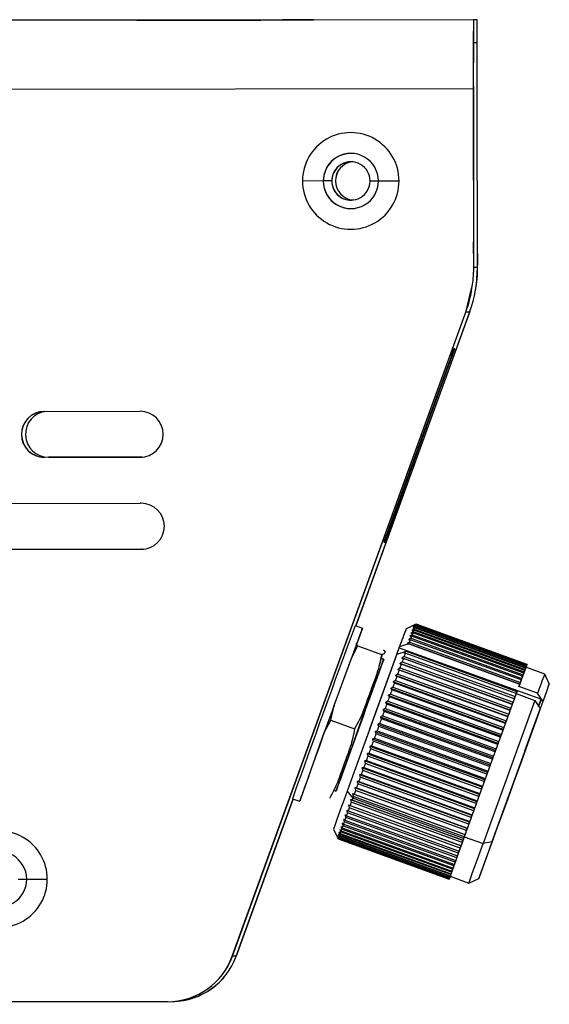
# Model space of a CAD drawing. Header units: millimetres. Extents: x -270 to 42, y 81 to 379.
# Tile 23 of 25: x 7 to 42, y 202 to 267. Entities that reach past the tile are written whole.
import ezdxf

# ---------------------------------------------------------------- set-up
doc = ezdxf.new("R2010")
doc.units = ezdxf.units.MM
doc.header["$PDSIZE"] = -1

msp = doc.modelspace()

# ---------------------------------------------------------------- linework, layer by layer
at = {"color": 7, "linetype": 'Continuous', "lineweight": 25}
for p, q in [((36.812, 266.689), (-128.188, 266.489)), ((37.047, 266.695), (4.357, 266.655)), ((14.874, 266.664), (14.859, 266.664)), ((14.874, 266.664), (14.874, 266.664)), ((26.359, 266.678), (26.374, 266.678)), ((37.047, 266.695), (36.812, 266.689)), ((36.812, 266.689), (36.813, 265.189)), ((37.049, 265.195), (37.047, 266.695)), ((37.049, 265.195), (36.813, 265.189)), ((36.805, 262.189), (-128.195, 261.989)), ((36.809, 262.189), (36.805, 262.189)), ((36.805, 262.189), (36.819, 250.232)), ((36.809, 262.189), (36.823, 250.232)), ((37.075, 250.238), (37.061, 262.195)), ((37.065, 262.195), (37.061, 262.195)), ((37.079, 250.238), (37.065, 262.195)), ((36.809, 261.689), (36.816, 261.689)), ((36.816, 261.689), (36.818, 260.189)), ((37.061, 261.695), (37.055, 261.695)), ((37.056, 260.195), (37.055, 261.695)), ((36.818, 260.189), (36.811, 260.189)), ((36.811, 260.189), (36.815, 260.189)), ((36.815, 260.189), (36.825, 252.189)), ((36.818, 260.189), (36.815, 260.189)), ((37.056, 260.195), (37.059, 260.195)), ((37.059, 260.195), (37.056, 260.195)), ((37.069, 252.195), (37.059, 260.195)), ((27.016, 256.177), (25.662, 256.175)), ((27.568, 256.178), (27.016, 256.177)), ((27.016, 256.177), (27.016, 256.177)), ((27.577, 256.178), (27.568, 256.178)), ((27.807, 256.183), (27.816, 256.184)), ((30.068, 256.181), (30.616, 256.182)), ((30.616, 256.181), (31.962, 256.183)), ((36.825, 252.189), (36.821, 252.189)), ((36.825, 252.189), (36.828, 252.189)), ((36.83, 250.689), (36.828, 252.189)), ((37.066, 252.195), (37.068, 250.695)), ((37.069, 252.195), (37.066, 252.195)), ((36.83, 250.689), (36.823, 250.689)), ((36.83, 250.689), (36.823, 250.689)), ((37.075, 250.54), (36.823, 250.534)), ((37.068, 250.695), (37.075, 250.695)), ((37.075, 250.695), (37.068, 250.695)), ((36.819, 250.232), (36.823, 250.232)), ((37.075, 250.238), (37.079, 250.238)), ((36.333, 247.689), (36.691, 249.161)), ((36.337, 247.689), (36.695, 249.161)), ((36.695, 249.161), (36.691, 249.161)), ((21.082, 205.631), (36.333, 247.689)), ((21.087, 205.631), (36.337, 247.689)), ((36.589, 247.695), (29.145, 227.167)), ((29.149, 227.165), (36.593, 247.695)), ((36.566, 247.632), (36.314, 247.626)), ((36.333, 247.689), (36.337, 247.689)), ((36.59, 247.698), (36.589, 247.695)), ((36.589, 247.695), (36.593, 247.695)), ((36.593, 247.695), (36.603, 247.736)), ((35.598, 245.233), (35.544, 245.232)), ((35.2, 244.292), (31.314, 233.575)), ((31.374, 233.576), (35.26, 244.293)), ((35.26, 244.293), (35.208, 244.312)), ((8.83, 241.155), (15.071, 241.163)), ((15.074, 238.163), (8.834, 238.155)), ((8.834, 238.155), (8.838, 238.155)), ((15.078, 238.163), (8.838, 238.155)), ((9.09, 238.161), (15.205, 238.168)), ((9.09, 238.161), (9.094, 238.161)), ((15.206, 238.168), (9.094, 238.161)), ((15.074, 238.163), (15.078, 238.163)), ((15.112, 238.163), (15.078, 238.163)), ((-7.662, 235.135), (15.078, 235.161)), ((15.078, 235.161), (15.082, 235.161)), ((31.321, 233.595), (31.374, 233.576)), ((30.976, 232.634), (31.03, 232.636)), ((31.03, 232.636), (30.982, 232.653)), ((15.153, 232.163), (-7.659, 232.135)), ((15.157, 232.163), (-7.655, 232.135)), ((-7.403, 232.141), (15.283, 232.168)), ((15.284, 232.169), (-7.398, 232.141)), ((15.153, 232.163), (15.157, 232.163)), ((15.19, 232.163), (15.157, 232.163)), ((33.071, 227.285), (32.431, 226.986)), ((40.305, 224.649), (33.066, 227.274)), ((33.069, 227.283), (40.308, 224.658)), ((40.31, 224.661), (33.071, 227.285)), ((29.098, 227.184), (29.568, 227.013)), ((32.857, 226.717), (32.812, 226.596)), ((40.096, 224.092), (32.857, 226.717)), ((32.923, 226.894), (32.885, 226.792)), ((32.885, 226.792), (40.123, 224.167)), ((40.161, 224.269), (32.923, 226.894)), ((32.976, 227.039), (32.946, 226.956)), ((32.946, 226.956), (40.184, 224.331)), ((40.215, 224.414), (32.976, 227.039)), ((33.018, 227.151), (32.995, 227.088)), ((32.995, 227.088), (40.234, 224.463)), ((40.257, 224.526), (33.018, 227.151)), ((33.048, 227.23), (33.032, 227.187)), ((33.032, 227.187), (40.271, 224.562)), ((40.287, 224.605), (33.048, 227.23)), ((33.057, 227.252), (40.296, 224.627)), ((29.184, 225.969), (29.264, 226.162)), ((32.591, 225.994), (39.83, 223.369)), ((39.833, 223.377), (32.594, 226.002)), ((32.635, 226.113), (39.873, 223.488)), ((39.931, 223.645), (32.692, 226.27)), ((32.729, 226.369), (39.968, 223.744)), ((40.019, 223.884), (32.78, 226.508)), ((32.812, 226.596), (40.051, 223.971)), ((29.184, 225.969), (28.828, 224.999)), ((28.828, 224.999), (29.281, 225.866)), ((29.281, 225.866), (29.184, 225.969)), ((29.281, 225.866), (30.825, 225.306)), ((31.817, 225.328), (31.97, 225.746)), ((31.97, 225.746), (31.988, 225.795)), ((31.97, 225.746), (41.246, 222.383)), ((39.606, 222.759), (32.368, 225.384)), ((32.416, 225.516), (39.655, 222.891)), ((39.659, 222.901), (32.42, 225.526)), ((27.727, 221.974), (28.828, 224.999)), ((31.817, 225.328), (28.574, 216.39)), ((30.712, 224.607), (30.882, 225.318)), ((30.864, 225.015), (30.868, 225.022)), ((30.864, 225.015), (30.958, 224.981)), ((30.962, 224.988), (30.868, 225.022)), ((39.349, 222.054), (32.012, 224.715)), ((39.481, 222.415), (32.143, 225.076)), ((32.161, 224.817), (39.4, 222.193)), ((39.48, 222.412), (32.241, 225.036)), ((32.293, 225.179), (39.532, 222.554)), ((39.21, 221.672), (31.872, 224.333)), ((39.201, 221.65), (31.963, 224.274)), ((32.021, 224.434), (39.26, 221.809)), ((39.344, 222.041), (32.106, 224.666)), ((40.096, 224.092), (40.051, 223.971)), ((40.077, 224.039), (40.123, 224.167)), ((40.096, 224.092), (40.077, 224.039)), ((40.161, 224.269), (40.123, 224.167)), ((40.139, 224.207), (40.184, 224.331)), ((40.161, 224.269), (40.139, 224.207)), ((40.215, 224.414), (40.184, 224.331)), ((40.19, 224.344), (40.234, 224.463)), ((40.215, 224.414), (40.19, 224.344)), ((40.229, 224.447), (40.271, 224.562)), ((40.257, 224.526), (40.229, 224.447)), ((40.257, 224.526), (40.234, 224.463)), ((41.464, 224.029), (40.242, 224.473)), ((40.283, 224.579), (40.245, 224.472)), ((40.245, 224.472), (40.272, 224.546)), ((40.252, 224.488), (40.246, 224.471)), ((40.252, 224.488), (40.272, 224.546)), ((40.256, 224.518), (40.296, 224.627)), ((40.287, 224.605), (40.256, 224.518)), ((40.303, 224.637), (40.264, 224.529)), ((40.264, 224.529), (40.296, 224.617)), ((40.271, 224.555), (40.308, 224.658)), ((40.305, 224.649), (40.271, 224.555)), ((40.287, 224.605), (40.271, 224.562)), ((40.272, 224.547), (40.272, 224.546)), ((40.31, 224.66), (40.274, 224.559)), ((40.274, 224.559), (40.309, 224.655)), ((40.283, 224.579), (40.296, 224.617)), ((40.296, 224.618), (40.296, 224.617)), ((40.308, 224.655), (40.309, 224.655)), ((38.911, 220.852), (31.573, 223.512)), ((38.896, 220.81), (31.657, 223.435)), ((31.72, 223.609), (38.959, 220.984)), ((39.064, 221.271), (31.726, 223.931)), ((39.052, 221.238), (31.813, 223.863)), ((31.874, 224.031), (39.113, 221.406)), ((39.824, 223.351), (39.873, 223.488)), ((39.919, 223.61), (39.968, 223.744)), ((39.931, 223.645), (39.919, 223.61)), ((40.003, 223.839), (40.051, 223.971)), ((40.019, 223.884), (40.003, 223.839)), ((41.763, 223.389), (41.464, 224.029)), ((38.753, 220.417), (31.415, 223.077)), ((38.734, 220.366), (31.495, 222.991)), ((31.561, 223.171), (38.799, 220.546)), ((39.659, 222.901), (39.605, 222.754)), ((39.605, 222.753), (39.655, 222.891)), ((39.777, 223.221), (39.83, 223.369)), ((40.999, 222.778), (39.777, 223.221)), ((39.833, 223.377), (39.824, 223.351)), ((41.246, 222.383), (40.999, 222.778)), ((38.423, 219.509), (31.085, 222.17)), ((31.228, 222.255), (38.466, 219.63)), ((38.59, 219.969), (31.252, 222.629)), ((38.568, 219.909), (31.329, 222.534)), ((31.396, 222.719), (38.635, 220.094)), ((39.605, 222.754), (36.218, 213.419)), ((40.828, 222.311), (37.441, 212.976)), ((39.349, 222.054), (39.4, 222.193)), ((39.48, 222.412), (39.481, 222.415)), ((39.481, 222.415), (39.532, 222.554)), ((39.606, 222.759), (39.605, 222.753)), ((39.605, 222.754), (40.828, 222.311)), ((41.336, 222.239), (40.344, 219.486)), ((41.23, 222.388), (41.059, 221.921)), ((41.065, 221.93), (41.23, 222.388)), ((41.246, 222.383), (41.23, 222.388)), ((41.336, 222.239), (41.246, 222.383)), ((27.727, 221.974), (27.087, 220.209)), ((27.516, 221.018), (27.727, 221.974)), ((38.252, 219.041), (30.915, 221.701)), ((38.224, 218.964), (30.986, 221.589)), ((31.055, 221.781), (38.294, 219.156)), ((38.398, 219.441), (31.159, 222.066)), ((41.165, 221.771), (38.018, 213.098)), ((39.201, 221.65), (39.21, 221.672)), ((39.21, 221.672), (39.26, 221.809)), ((39.344, 222.041), (39.349, 222.054)), ((40.173, 219.018), (41.165, 221.771)), ((41.059, 221.921), (41.064, 221.933)), ((41.064, 221.933), (41.063, 221.933)), ((27.087, 220.209), (27.516, 221.018)), ((27.516, 221.018), (29.06, 220.458)), ((38.08, 218.565), (30.742, 221.226)), ((38.049, 218.481), (30.81, 221.106)), ((30.881, 221.3), (38.12, 218.676)), ((38.896, 220.81), (38.911, 220.852)), ((38.911, 220.852), (38.959, 220.984)), ((39.052, 221.238), (39.064, 221.271)), ((39.064, 221.271), (39.113, 221.406)), ((26.066, 217.378), (27.087, 220.209)), ((37.731, 217.604), (30.393, 220.264)), ((30.527, 220.326), (37.766, 217.701)), ((37.906, 218.086), (30.568, 220.746)), ((37.872, 217.994), (30.633, 220.618)), ((30.705, 220.814), (37.943, 218.19)), ((38.734, 220.366), (38.753, 220.417)), ((38.753, 220.417), (38.799, 220.546)), ((37.557, 217.122), (30.219, 219.783)), ((37.518, 217.017), (30.279, 219.642)), ((30.35, 219.837), (37.589, 217.213)), ((37.695, 217.505), (30.456, 220.13)), ((38.423, 219.509), (38.466, 219.63)), ((38.568, 219.909), (38.59, 219.969)), ((38.59, 219.969), (38.635, 220.094)), ((37.383, 216.643), (30.045, 219.304)), ((37.342, 216.532), (30.104, 219.157)), ((30.174, 219.351), (37.413, 216.726)), ((38.224, 218.964), (38.252, 219.041)), ((38.252, 219.041), (38.294, 219.156)), ((38.398, 219.441), (38.423, 219.509)), ((40.344, 219.486), (40.173, 219.018)), ((40.342, 219.487), (40.344, 219.486)), ((37.043, 215.703), (29.705, 218.363)), ((29.828, 218.394), (37.066, 215.769)), ((37.211, 216.169), (29.874, 218.83)), ((37.169, 216.052), (29.93, 218.677)), ((29.999, 218.869), (37.238, 216.244)), ((38.049, 218.481), (38.08, 218.565)), ((38.08, 218.565), (38.12, 218.676)), ((36.877, 215.245), (29.54, 217.906)), ((36.831, 215.119), (29.592, 217.744)), ((29.659, 217.928), (36.898, 215.303)), ((36.998, 215.581), (29.759, 218.205)), ((37.731, 217.604), (37.766, 217.701)), ((37.872, 217.994), (37.906, 218.086)), ((37.906, 218.086), (37.943, 218.19)), ((26.066, 217.378), (25.782, 216.583)), ((28.144, 217.219), (28.145, 217.218)), ((36.56, 214.368), (29.223, 217.029)), ((29.336, 217.033), (36.574, 214.408)), ((36.716, 214.8), (29.379, 217.461)), ((36.669, 214.67), (29.43, 217.295)), ((29.495, 217.474), (36.734, 214.849)), ((37.518, 217.017), (37.557, 217.122)), ((37.557, 217.122), (37.589, 217.213)), ((37.695, 217.505), (37.731, 217.604)), ((27.751, 216.427), (27.845, 216.393)), ((28.574, 216.39), (28.937, 215.927)), ((36.41, 213.953), (29.073, 216.614)), ((36.361, 213.817), (29.122, 216.442)), ((29.182, 216.608), (36.421, 213.983)), ((36.512, 214.235), (29.273, 216.86)), ((37.342, 216.532), (37.383, 216.643)), ((37.383, 216.643), (37.413, 216.726)), ((25.055, 215.885), (21.339, 205.637)), ((21.343, 205.637), (25.058, 215.884)), ((25.008, 215.902), (25.478, 215.732)), ((36.131, 213.178), (28.793, 215.839)), ((28.896, 215.814), (36.135, 213.189)), ((36.267, 213.555), (28.929, 216.216)), ((36.176, 213.303), (28.937, 215.927)), ((36.217, 213.418), (28.978, 216.043)), ((29.035, 216.201), (36.274, 213.576)), ((37.043, 215.703), (37.066, 215.769)), ((37.169, 216.052), (37.211, 216.169)), ((37.211, 216.169), (37.238, 216.244)), ((28.641, 215.107), (35.88, 212.482)), ((36.003, 212.822), (28.665, 215.483)), ((35.953, 212.683), (28.714, 215.308)), ((28.764, 215.448), (36.003, 212.824)), ((36.081, 213.039), (28.842, 215.664)), ((36.831, 215.119), (36.877, 215.245)), ((36.877, 215.245), (36.898, 215.303)), ((36.998, 215.581), (37.043, 215.703)), ((28.424, 214.5), (35.663, 211.875)), ((35.724, 212.045), (28.485, 214.67)), ((28.528, 214.79), (35.767, 212.165)), ((35.833, 212.352), (28.595, 214.976)), ((36.669, 214.67), (36.716, 214.8)), ((36.716, 214.8), (36.734, 214.849)), ((27.692, 213.918), (27.992, 213.278)), ((28.217, 213.921), (28.175, 213.805)), ((28.175, 213.805), (35.414, 211.18)), ((35.456, 211.297), (28.217, 213.921)), ((28.247, 214.006), (35.486, 211.381)), ((35.534, 211.517), (28.295, 214.142)), ((28.33, 214.238), (35.569, 211.614)), ((35.624, 211.767), (28.385, 214.392)), ((36.361, 213.817), (36.41, 213.953)), ((36.41, 213.953), (36.421, 213.983)), ((36.512, 214.235), (36.56, 214.368)), ((36.56, 214.368), (36.574, 214.408)), ((27.992, 213.278), (35.231, 210.653)), ((35.231, 210.654), (27.992, 213.278)), ((27.993, 213.284), (35.232, 210.659)), ((35.238, 210.677), (27.999, 213.302)), ((28.018, 213.359), (28.005, 213.321)), ((28.005, 213.321), (35.244, 210.696)), ((35.257, 210.735), (28.018, 213.359)), ((28.05, 213.451), (28.03, 213.392)), ((28.03, 213.392), (35.269, 210.767)), ((35.289, 210.826), (28.05, 213.451)), ((28.094, 213.575), (28.066, 213.497)), ((28.066, 213.497), (35.305, 210.872)), ((35.333, 210.95), (28.094, 213.575)), ((28.15, 213.732), (28.115, 213.634)), ((28.115, 213.634), (35.354, 211.01)), ((35.388, 211.108), (28.15, 213.732)), ((36.081, 213.039), (36.131, 213.178)), ((36.131, 213.178), (36.135, 213.189)), ((36.217, 213.418), (36.267, 213.555)), ((36.218, 213.419), (37.441, 212.976)), ((36.267, 213.555), (36.274, 213.576)), ((35.953, 212.683), (36.003, 212.822)), ((36.003, 212.822), (36.003, 212.824)), ((38.018, 213.098), (37.441, 212.976)), ((35.624, 211.767), (35.673, 211.903)), ((35.673, 211.903), (35.663, 211.875)), ((35.724, 212.045), (35.773, 212.183)), ((35.773, 212.183), (35.767, 212.165)), ((35.833, 212.352), (35.884, 212.49)), ((35.884, 212.49), (35.88, 212.482)), ((35.388, 211.108), (35.434, 211.235)), ((35.456, 211.297), (35.414, 211.18)), ((35.434, 211.235), (35.414, 211.18)), ((35.456, 211.297), (35.503, 211.428)), ((35.503, 211.428), (35.486, 211.381)), ((35.534, 211.517), (35.583, 211.651)), ((35.583, 211.651), (35.569, 211.614)), ((7.123, 210.653), (7.671, 210.654)), ((7.671, 210.654), (9.017, 210.655)), ((35.231, 210.654), (35.267, 210.754)), ((35.27, 210.758), (35.232, 210.656)), ((35.267, 210.754), (35.232, 210.659)), ((35.236, 210.664), (35.235, 210.664)), ((35.236, 210.664), (35.27, 210.758)), ((35.238, 210.677), (35.276, 210.784)), ((35.276, 210.784), (35.244, 210.696)), ((35.257, 210.735), (35.244, 210.696)), ((35.285, 210.796), (35.245, 210.687)), ((35.254, 210.709), (35.253, 210.709)), ((35.254, 210.709), (35.285, 210.796)), ((35.254, 210.709), (35.27, 210.752)), ((35.257, 210.735), (35.298, 210.848)), ((35.298, 210.848), (35.269, 210.767)), ((35.289, 210.826), (35.269, 210.767)), ((35.302, 210.84), (35.27, 210.752)), ((35.283, 210.787), (35.307, 210.85)), ((35.283, 210.787), (35.302, 210.84)), ((35.283, 210.787), (35.283, 210.788)), ((35.289, 210.826), (35.332, 210.944)), ((35.299, 210.841), (36.521, 210.398)), ((35.333, 210.95), (35.305, 210.872)), ((35.332, 210.944), (35.305, 210.872)), ((35.333, 210.95), (35.377, 211.074)), ((35.388, 211.108), (35.354, 211.01)), ((35.377, 211.074), (35.354, 211.01)), ((36.521, 210.398), (37.162, 210.698)), ((21.343, 205.637), (21.082, 205.631)), ((16.857, 202.665), (-123.622, 202.495)), ((16.957, 202.666), (17.217, 202.672))]:
    msp.add_line(p, q, dxfattribs=at)
at = {"color": 7, "linetype": 'Continuous'}
for p, q in [((30.061, 220.452), (32.114, 226.148)), ((27.523, 221.372), (27.534, 221.373)), ((29.403, 220.691), (28.088, 217.061)), ((29.403, 220.691), (29.232, 220.275)), ((30.061, 220.452), (29.234, 218.192))]:
    msp.add_line(p, q, dxfattribs=at)
at = {"color": 7, "linetype": 'Continuous', "lineweight": 25, "flags": 128}
for points in [[(14.859, 266.664), (15.708, 266.665), (16.865, 266.666), (18.26, 266.668), (19.802, 266.669), (21.396, 266.671), (22.941, 266.673), (24.339, 266.675), (25.503, 266.676), (26.359, 266.678)], [(26.374, 266.678), (25.525, 266.677), (24.368, 266.676), (22.973, 266.674), (21.431, 266.672), (19.837, 266.67), (18.292, 266.668), (16.894, 266.667), (15.73, 266.665), (14.874, 266.664)], [(33.071, 227.285), (33.071, 227.285), (33.071, 227.285), (33.071, 227.285), (33.071, 227.285), (33.071, 227.285), (33.07, 227.284), (33.07, 227.284), (33.069, 227.283)], [(32.591, 225.994), (32.253, 225.883), (31.988, 225.795)], [(32.594, 226.002), (32.594, 226.001), (32.593, 226), (32.593, 225.999), (32.592, 225.998), (32.592, 225.997), (32.592, 225.996), (32.591, 225.995), (32.591, 225.994)], [(32.692, 226.27), (32.685, 226.251), (32.678, 226.231), (32.671, 226.212), (32.664, 226.192), (32.657, 226.173), (32.649, 226.153), (32.642, 226.133), (32.635, 226.113)], [(32.78, 226.508), (32.774, 226.492), (32.768, 226.475), (32.761, 226.457), (32.755, 226.44), (32.749, 226.423), (32.742, 226.405), (32.735, 226.387), (32.729, 226.369)], [(31.817, 225.328), (32.154, 225.439), (32.42, 225.526)], [(32.368, 225.384), (32.358, 225.358), (32.349, 225.333), (32.34, 225.308), (32.331, 225.282), (32.321, 225.257), (32.312, 225.231), (32.302, 225.205), (32.293, 225.179)], [(32.42, 225.526), (32.419, 225.525), (32.419, 225.524), (32.418, 225.522), (32.418, 225.521), (32.417, 225.52), (32.417, 225.519), (32.417, 225.517), (32.416, 225.516)], [(32.241, 225.036), (32.231, 225.009), (32.221, 224.982), (32.211, 224.955), (32.201, 224.928), (32.191, 224.901), (32.181, 224.873), (32.171, 224.845), (32.161, 224.817)], [(31.963, 224.274), (31.952, 224.244), (31.941, 224.214), (31.93, 224.184), (31.919, 224.153), (31.907, 224.123), (31.896, 224.092), (31.885, 224.061), (31.874, 224.031)], [(32.106, 224.666), (32.095, 224.637), (32.085, 224.609), (32.074, 224.58), (32.064, 224.551), (32.053, 224.522), (32.042, 224.493), (32.032, 224.464), (32.021, 224.434)], [(40.31, 224.66), (40.31, 224.66), (40.31, 224.661), (40.31, 224.661), (40.31, 224.66), (40.309, 224.66), (40.309, 224.659), (40.309, 224.659), (40.308, 224.658)], [(31.657, 223.435), (31.645, 223.402), (31.633, 223.369), (31.621, 223.336), (31.609, 223.303), (31.597, 223.27), (31.585, 223.237), (31.573, 223.204), (31.561, 223.171)], [(31.813, 223.863), (31.801, 223.832), (31.79, 223.8), (31.778, 223.769), (31.767, 223.737), (31.755, 223.705), (31.744, 223.673), (31.732, 223.641), (31.72, 223.609)], [(39.931, 223.645), (39.924, 223.626), (39.917, 223.607), (39.91, 223.587), (39.903, 223.568), (39.895, 223.548), (39.888, 223.528), (39.881, 223.508), (39.873, 223.488)], [(40.019, 223.884), (40.013, 223.867), (40.006, 223.85), (40, 223.833), (39.994, 223.815), (39.987, 223.798), (39.981, 223.78), (39.974, 223.762), (39.968, 223.744)], [(31.495, 222.991), (31.483, 222.957), (31.471, 222.923), (31.458, 222.889), (31.446, 222.855), (31.434, 222.821), (31.421, 222.787), (31.409, 222.753), (31.396, 222.719)], [(39.659, 222.901), (39.658, 222.9), (39.658, 222.899), (39.657, 222.897), (39.657, 222.896), (39.656, 222.895), (39.656, 222.894), (39.655, 222.893), (39.655, 222.891)], [(39.833, 223.377), (39.832, 223.376), (39.832, 223.375), (39.832, 223.374), (39.831, 223.373), (39.831, 223.372), (39.83, 223.371), (39.83, 223.37), (39.83, 223.369)], [(40.907, 220.988), (41.218, 221.852), (41.466, 222.544), (41.643, 223.04), (41.742, 223.323), (41.76, 223.383), (41.697, 223.216), (41.553, 222.831), (41.336, 222.239)], [(31.329, 222.534), (31.316, 222.499), (31.304, 222.464), (31.291, 222.429), (31.278, 222.395), (31.266, 222.36), (31.253, 222.325), (31.24, 222.29), (31.228, 222.255)], [(39.48, 222.412), (39.47, 222.385), (39.46, 222.358), (39.45, 222.33), (39.44, 222.303), (39.43, 222.276), (39.42, 222.248), (39.41, 222.221), (39.4, 222.193)], [(39.606, 222.759), (39.597, 222.734), (39.588, 222.708), (39.579, 222.683), (39.569, 222.657), (39.56, 222.632), (39.551, 222.606), (39.541, 222.58), (39.532, 222.554)], [(40.828, 222.311), (40.96, 222.099), (41.064, 221.933)], [(30.986, 221.589), (30.973, 221.553), (30.959, 221.517), (30.946, 221.481), (30.933, 221.445), (30.92, 221.409), (30.907, 221.373), (30.894, 221.336), (30.881, 221.3)], [(31.159, 222.066), (31.146, 222.03), (31.133, 221.995), (31.12, 221.959), (31.107, 221.924), (31.094, 221.888), (31.081, 221.853), (31.068, 221.817), (31.055, 221.781)], [(39.201, 221.65), (39.19, 221.62), (39.179, 221.589), (39.168, 221.559), (39.157, 221.529), (39.146, 221.498), (39.135, 221.467), (39.124, 221.437), (39.113, 221.406)], [(39.344, 222.041), (39.334, 222.013), (39.323, 221.984), (39.313, 221.955), (39.302, 221.926), (39.292, 221.897), (39.281, 221.868), (39.27, 221.839), (39.26, 221.809)], [(41.063, 221.933), (41.12, 221.842), (41.165, 221.771)], [(30.81, 221.106), (30.797, 221.069), (30.784, 221.033), (30.771, 220.997), (30.757, 220.96), (30.744, 220.924), (30.731, 220.887), (30.718, 220.851), (30.705, 220.814)], [(38.018, 213.098), (37.655, 212.091), (37.384, 211.332), (37.216, 210.86), (37.162, 210.698), (37.222, 210.853), (37.395, 211.32), (37.672, 212.073), (38.038, 213.075), (38.476, 214.277), (38.963, 215.617), (39.476, 217.029), (39.987, 218.441), (40.473, 219.783), (40.907, 220.988)], [(39.052, 221.238), (39.04, 221.207), (39.029, 221.175), (39.017, 221.144), (39.006, 221.112), (38.994, 221.08), (38.982, 221.048), (38.971, 221.016), (38.959, 220.984)], [(30.633, 220.618), (30.62, 220.582), (30.607, 220.545), (30.594, 220.509), (30.58, 220.472), (30.567, 220.436), (30.554, 220.399), (30.541, 220.363), (30.527, 220.326)], [(38.734, 220.366), (38.722, 220.332), (38.709, 220.298), (38.697, 220.264), (38.685, 220.231), (38.672, 220.196), (38.66, 220.162), (38.647, 220.128), (38.635, 220.094)], [(38.896, 220.81), (38.884, 220.777), (38.872, 220.744), (38.86, 220.712), (38.848, 220.679), (38.836, 220.646), (38.824, 220.612), (38.812, 220.579), (38.799, 220.546)], [(30.279, 219.642), (30.266, 219.605), (30.253, 219.569), (30.24, 219.532), (30.227, 219.496), (30.213, 219.46), (30.2, 219.423), (30.187, 219.387), (30.174, 219.351)], [(30.456, 220.13), (30.443, 220.093), (30.43, 220.056), (30.416, 220.02), (30.403, 219.983), (30.39, 219.947), (30.377, 219.91), (30.363, 219.874), (30.35, 219.837)], [(38.568, 219.909), (38.555, 219.874), (38.543, 219.839), (38.53, 219.805), (38.517, 219.77), (38.505, 219.735), (38.492, 219.7), (38.479, 219.665), (38.466, 219.63)], [(30.104, 219.157), (30.091, 219.12), (30.077, 219.084), (30.064, 219.048), (30.051, 219.012), (30.038, 218.977), (30.025, 218.941), (30.012, 218.905), (29.999, 218.869)], [(38.224, 218.964), (38.211, 218.928), (38.198, 218.892), (38.185, 218.856), (38.172, 218.82), (38.159, 218.784), (38.146, 218.748), (38.133, 218.712), (38.12, 218.676)], [(38.398, 219.441), (38.385, 219.405), (38.372, 219.37), (38.359, 219.334), (38.346, 219.299), (38.333, 219.263), (38.32, 219.228), (38.307, 219.192), (38.294, 219.156)], [(29.93, 218.677), (29.917, 218.642), (29.904, 218.606), (29.891, 218.571), (29.879, 218.535), (29.866, 218.5), (29.853, 218.464), (29.84, 218.429), (29.828, 218.394)], [(38.049, 218.481), (38.036, 218.444), (38.023, 218.408), (38.009, 218.372), (37.996, 218.335), (37.983, 218.299), (37.97, 218.263), (37.957, 218.226), (37.943, 218.19)], [(29.592, 217.744), (29.58, 217.71), (29.568, 217.676), (29.556, 217.642), (29.543, 217.608), (29.531, 217.574), (29.519, 217.541), (29.507, 217.507), (29.495, 217.474)], [(29.759, 218.205), (29.747, 218.171), (29.734, 218.136), (29.722, 218.101), (29.709, 218.066), (29.696, 218.032), (29.684, 217.997), (29.671, 217.962), (29.659, 217.928)], [(37.872, 217.994), (37.859, 217.957), (37.846, 217.921), (37.832, 217.884), (37.819, 217.847), (37.806, 217.811), (37.793, 217.774), (37.779, 217.738), (37.766, 217.701)], [(29.43, 217.295), (29.418, 217.262), (29.406, 217.229), (29.394, 217.196), (29.383, 217.163), (29.371, 217.13), (29.359, 217.098), (29.347, 217.065), (29.336, 217.033)], [(37.518, 217.017), (37.505, 216.98), (37.492, 216.944), (37.479, 216.908), (37.465, 216.871), (37.452, 216.835), (37.439, 216.799), (37.426, 216.762), (37.413, 216.726)], [(37.695, 217.505), (37.682, 217.468), (37.668, 217.432), (37.655, 217.395), (37.642, 217.359), (37.629, 217.322), (37.615, 217.286), (37.602, 217.249), (37.589, 217.213)], [(29.122, 216.442), (29.111, 216.412), (29.1, 216.381), (29.089, 216.351), (29.079, 216.321), (29.068, 216.291), (29.057, 216.261), (29.046, 216.231), (29.035, 216.201)], [(29.273, 216.86), (29.262, 216.828), (29.25, 216.796), (29.239, 216.765), (29.227, 216.733), (29.216, 216.702), (29.205, 216.67), (29.193, 216.639), (29.182, 216.608)], [(37.342, 216.532), (37.329, 216.496), (37.316, 216.46), (37.303, 216.424), (37.29, 216.388), (37.277, 216.352), (37.264, 216.316), (37.251, 216.28), (37.238, 216.244)], [(28.937, 215.927), (28.932, 215.913), (28.927, 215.899), (28.921, 215.885), (28.916, 215.87), (28.911, 215.856), (28.906, 215.842), (28.901, 215.828), (28.896, 215.814)], [(28.978, 216.043), (28.973, 216.028), (28.968, 216.014), (28.963, 215.999), (28.958, 215.985), (28.952, 215.97), (28.947, 215.956), (28.942, 215.942), (28.937, 215.927)], [(37.169, 216.052), (37.156, 216.017), (37.143, 215.981), (37.13, 215.946), (37.117, 215.91), (37.105, 215.875), (37.092, 215.84), (37.079, 215.804), (37.066, 215.769)], [(28.714, 215.308), (28.705, 215.282), (28.695, 215.257), (28.686, 215.232), (28.677, 215.206), (28.668, 215.181), (28.659, 215.156), (28.65, 215.131), (28.641, 215.107)], [(28.842, 215.664), (28.832, 215.637), (28.822, 215.61), (28.813, 215.582), (28.803, 215.555), (28.793, 215.528), (28.784, 215.502), (28.774, 215.475), (28.764, 215.448)], [(36.831, 215.119), (36.819, 215.085), (36.807, 215.051), (36.794, 215.017), (36.782, 214.983), (36.77, 214.95), (36.758, 214.916), (36.746, 214.882), (36.734, 214.849)], [(36.998, 215.581), (36.986, 215.546), (36.973, 215.511), (36.96, 215.476), (36.948, 215.441), (36.935, 215.407), (36.923, 215.372), (36.91, 215.338), (36.898, 215.303)], [(28.485, 214.67), (28.477, 214.648), (28.469, 214.627), (28.461, 214.605), (28.454, 214.584), (28.446, 214.563), (28.439, 214.542), (28.431, 214.521), (28.424, 214.5)], [(28.595, 214.976), (28.586, 214.952), (28.578, 214.929), (28.569, 214.905), (28.561, 214.882), (28.552, 214.859), (28.544, 214.836), (28.536, 214.813), (28.528, 214.79)], [(36.669, 214.67), (36.657, 214.637), (36.645, 214.604), (36.633, 214.571), (36.621, 214.538), (36.61, 214.506), (36.598, 214.473), (36.586, 214.44), (36.574, 214.408)], [(28.295, 214.142), (28.289, 214.124), (28.283, 214.107), (28.277, 214.09), (28.271, 214.073), (28.265, 214.056), (28.259, 214.039), (28.253, 214.023), (28.247, 214.006)], [(28.385, 214.392), (28.378, 214.372), (28.371, 214.352), (28.364, 214.333), (28.357, 214.314), (28.35, 214.295), (28.343, 214.276), (28.337, 214.257), (28.33, 214.238)], [(36.361, 213.817), (36.35, 213.787), (36.339, 213.756), (36.328, 213.726), (36.317, 213.696), (36.307, 213.666), (36.296, 213.636), (36.285, 213.606), (36.274, 213.576)], [(36.512, 214.235), (36.501, 214.203), (36.489, 214.172), (36.478, 214.14), (36.466, 214.108), (36.455, 214.077), (36.444, 214.046), (36.432, 214.014), (36.421, 213.983)], [(36.176, 213.303), (36.17, 213.288), (36.165, 213.274), (36.16, 213.26), (36.155, 213.246), (36.15, 213.231), (36.145, 213.217), (36.14, 213.203), (36.135, 213.189)], [(36.217, 213.418), (36.212, 213.404), (36.207, 213.389), (36.202, 213.375), (36.196, 213.36), (36.191, 213.346), (36.186, 213.331), (36.181, 213.317), (36.176, 213.303)], [(35.953, 212.683), (35.943, 212.658), (35.934, 212.632), (35.925, 212.607), (35.916, 212.581), (35.907, 212.556), (35.898, 212.531), (35.889, 212.507), (35.88, 212.482)], [(36.081, 213.039), (36.071, 213.012), (36.061, 212.985), (36.051, 212.958), (36.042, 212.931), (36.032, 212.904), (36.022, 212.877), (36.013, 212.85), (36.003, 212.824)], [(36.521, 210.398), (36.521, 210.398), (36.58, 210.572), (36.76, 211.08), (37.051, 211.895), (37.441, 212.976)], [(35.724, 212.045), (35.716, 212.024), (35.708, 212.002), (35.7, 211.981), (35.693, 211.959), (35.685, 211.938), (35.677, 211.917), (35.67, 211.896), (35.663, 211.875)], [(35.833, 212.352), (35.825, 212.328), (35.816, 212.304), (35.808, 212.281), (35.8, 212.257), (35.791, 212.234), (35.783, 212.211), (35.775, 212.188), (35.767, 212.165)], [(35.534, 211.517), (35.528, 211.499), (35.522, 211.482), (35.516, 211.465), (35.51, 211.448), (35.504, 211.431), (35.498, 211.414), (35.492, 211.398), (35.486, 211.381)], [(35.624, 211.767), (35.617, 211.747), (35.61, 211.728), (35.603, 211.708), (35.596, 211.689), (35.589, 211.67), (35.582, 211.651), (35.575, 211.632), (35.569, 211.614)], [(35.231, 210.654), (35.231, 210.653), (35.231, 210.653), (35.231, 210.653), (35.231, 210.653), (35.231, 210.654), (35.232, 210.654), (35.232, 210.655), (35.232, 210.656)]]:
    msp.add_lwpolyline(points, dxfattribs=at)
at = {"color": 7, "linetype": 'Continuous', "lineweight": 25}
for centre, radius, start, end in [((447.579, 263.812), 410.778, 179.59862, 180.22633), ((-140.104, 264.539), 177.164, 0.00224, 0.69716), ((310.658, 263.271), 273.852, 179.59862, 180.22633), ((-236.668, 262.613), 273.729, 359.91243, 0.54034), ((28.812, 256.179), 3.15, 0.06925, 180.06957), ((28.816, 256.179), 1.8, 0.06924, 180.06958), ((28.816, 256.179), 1.8, 91.3398, 180.06953), ((28.818, 256.179), 1.25, 0.06924, 180.06958), ((28.827, 256.18), 1.25, 91.3398, 180.06953), ((29.057, 256.185), 1.25, 96.82731, 180.06952), ((29.066, 256.185), 1.25, 97.03238, 180.06952), ((28.812, 256.179), 3.15, 180.06925, 0.06957), ((28.816, 256.179), 1.8, 180.06924, 0.06958), ((28.816, 256.179), 1.8, 180.0693, 271.3396), ((28.818, 256.179), 1.25, 180.06924, 0.06958), ((28.827, 256.18), 1.25, 180.06928, 271.33962), ((29.057, 256.185), 1.25, 180.06932, 265.85207), ((29.066, 256.185), 1.25, 180.06932, 265.647), ((28.575, 250.529), 8.5, 340.06949, 0.06942), ((32.319, 250.226), 4.5, 346.30921, 0.06942), ((32.323, 250.227), 4.5, 346.30921, 0.06942), ((32.579, 250.233), 4.5, 348.84365, 0.06942), ((32.575, 250.232), 4.5, 349.82196, 0.06942), ((28.323, 250.523), 8.5, 340.06949, 352.61798), ((127.669, 211.029), 98.269, 159.63152, 160.21515), ((-56.364, 277.782), 97.552, 339.92256, 340.50931), ((8.832, 239.655), 1.5, 90.06959, 270.06925), ((8.836, 239.655), 1.5, 91.33987, 270.06925), ((9.088, 239.661), 1.5, 95.05712, 270.06924), ((9.092, 239.661), 1.5, 95.097, 270.06924), ((15.073, 239.663), 1.5, 270.06959, 90.06924), ((15.151, 233.663), 1.5, 90.06941, 92.78449), ((15.155, 233.663), 1.5, 91.33969, 92.78449), ((15.151, 233.663), 1.5, 270.06957, 90.06925), ((122.938, 200.086), 97.552, 159.92256, 160.50931), ((-61.094, 266.839), 98.269, 339.63152, 340.21515), ((34.347, 226.749), 1.384, 157.70359, 158.71302), ((880.919, -88.067), 908.284, 159.690999, 160.44798), ((881.389, -88.237), 908.284, 159.690999, 160.44798), ((-16.705, 242.865), 48.913, 340.13529, 341.08967), ((74.13, 210.809), 44.727, 158.79649, 160.4236), ((-617.19, 455.037), 687.765, 339.697678, 340.458031), ((675.996, -13.655), 687.765, 159.697678, 160.458031), ((519.213, 43.168), 521, 159.67164, 160.48407), ((-460.406, 398.213), 521, 339.67164, 340.48407), ((83.792, 207.573), 46.715, 158.79121, 160.42862), ((41.586, 224.124), 1.384, 157.70359, 158.71302), ((39.683, 224.842), 0.653, 341.61994, 343.2908), ((84.419, 207.349), 46.08, 158.77792, 160.43784), ((-20.103, 233.179), 48.806, 339.05442, 339.98841), ((190.486, 157.252), 172.374, 159.93549, 160.80775), ((5.867, 210.651), 3.15, 0.06925, 180.06957), ((28.619, 213.096), 0.653, 161.61994, 163.2908), ((149.903, 171.424), 121.193, 159.72551, 161.01971), ((5.871, 210.651), 1.8, 0.06924, 180.06958), ((5.867, 210.651), 3.15, 180.06925, 0.06957), ((5.871, 210.651), 1.8, 180.06924, 0.06958), ((35.858, 210.471), 0.653, 161.61994, 163.2908), ((33.955, 211.189), 1.384, 337.70359, 338.71302), ((16.852, 207.165), 4.5, 270.06947, 340.06956), ((16.856, 207.165), 4.5, 271.33975, 340.06956), ((17.108, 207.171), 4.5, 271.33975, 340.06956), ((17.112, 207.171), 4.5, 271.33975, 340.06956)]:
    msp.add_arc(centre, radius, start, end, dxfattribs=at)
for points, knots in [([(33.069, 227.283), (33.044, 227.27), (32.998, 227.248), (32.953, 227.226), (32.933, 227.216)], [0, 0, 0, 0, 0.56, 1, 1, 1, 1]), ([(32.933, 227.216), (32.958, 227.227), (33.002, 227.246), (33.046, 227.266), (33.066, 227.274)], [0, 0, 0, 0, 0.56, 1, 1, 1, 1]), ([(32.885, 226.792), (32.857, 226.775), (32.809, 226.744), (32.76, 226.713), (32.739, 226.7)], [0, 0, 0, 0, 0.56, 1, 1, 1, 1]), ([(32.739, 226.7), (32.761, 226.703), (32.8, 226.709), (32.84, 226.714), (32.857, 226.717)], [0, 0, 0, 0, 0.56, 1, 1, 1, 1]), ([(32.946, 226.956), (32.919, 226.94), (32.871, 226.91), (32.823, 226.881), (32.801, 226.868)], [0, 0, 0, 0, 0.56, 1, 1, 1, 1]), ([(32.801, 226.868), (32.824, 226.873), (32.864, 226.882), (32.905, 226.89), (32.923, 226.894)], [0, 0, 0, 0, 0.56, 1, 1, 1, 1]), ([(32.995, 227.088), (32.968, 227.072), (32.921, 227.045), (32.873, 227.017), (32.852, 227.004)], [0, 0, 0, 0, 0.56, 1, 1, 1, 1]), ([(32.852, 227.004), (32.875, 227.011), (32.917, 227.022), (32.958, 227.034), (32.976, 227.039)], [0, 0, 0, 0, 0.56, 1, 1, 1, 1]), ([(33.032, 227.187), (33.006, 227.172), (32.959, 227.146), (32.912, 227.12), (32.891, 227.108)], [0, 0, 0, 0, 0.56, 1, 1, 1, 1]), ([(32.891, 227.108), (32.915, 227.116), (32.957, 227.131), (33, 227.145), (33.018, 227.151)], [0, 0, 0, 0, 0.56, 1, 1, 1, 1]), ([(33.057, 227.252), (33.031, 227.238), (32.985, 227.214), (32.939, 227.19), (32.918, 227.179)], [0, 0, 0, 0, 0.56, 1, 1, 1, 1]), ([(32.918, 227.179), (32.942, 227.188), (32.986, 227.205), (33.029, 227.222), (33.048, 227.23)], [0, 0, 0, 0, 0.56, 1, 1, 1, 1]), ([(32.635, 226.113), (32.607, 226.094), (32.557, 226.061), (32.508, 226.027), (32.486, 226.012)], [0, 0, 0, 0, 0.56, 1, 1, 1, 1]), ([(32.486, 226.012), (32.506, 226.01), (32.542, 226.007), (32.578, 226.003), (32.594, 226.002)], [0, 0, 0, 0, 0.56, 1, 1, 1, 1]), ([(32.729, 226.369), (32.701, 226.351), (32.652, 226.318), (32.603, 226.285), (32.581, 226.271)], [0, 0, 0, 0, 0.56, 1, 1, 1, 1]), ([(32.581, 226.271), (32.602, 226.27), (32.639, 226.27), (32.676, 226.27), (32.692, 226.27)], [0, 0, 0, 0, 0.56, 1, 1, 1, 1]), ([(32.812, 226.596), (32.785, 226.578), (32.736, 226.546), (32.687, 226.514), (32.666, 226.5)], [0, 0, 0, 0, 0.56, 1, 1, 1, 1]), ([(32.666, 226.5), (32.687, 226.502), (32.725, 226.505), (32.763, 226.507), (32.78, 226.508)], [0, 0, 0, 0, 0.56, 1, 1, 1, 1]), ([(30.953, 225.617), (31.005, 225.568), (31.057, 225.52), (31.048, 225.493), (31.047, 225.491), (31.045, 225.484), (31.034, 225.458), (31.017, 225.415), (30.999, 225.373), (30.988, 225.347), (30.985, 225.34), (30.972, 225.313), (30.898, 225.31), (30.825, 225.306)], [0, 0, 0, 0, 0.249296, 0.251387, 0.255284, 0.268493, 0.316575, 0.499399, 0.68285, 0.730774, 0.747553, 0.749496, 1, 1, 1, 1]), ([(32.416, 225.516), (32.388, 225.497), (32.338, 225.463), (32.289, 225.428), (32.267, 225.413)], [0, 0, 0, 0, 0.56, 1, 1, 1, 1]), ([(32.267, 225.413), (32.286, 225.408), (32.319, 225.398), (32.353, 225.388), (32.368, 225.384)], [0, 0, 0, 0, 0.56, 1, 1, 1, 1]), ([(30.825, 225.306), (30.741, 224.883), (30.657, 224.456), (30.508, 224.041), (30.497, 224.01), (30.459, 223.905), (30.315, 223.509), (30.071, 222.838), (29.827, 222.167), (29.68, 221.766), (29.641, 221.658), (29.48, 221.222), (29.269, 220.839), (29.06, 220.458)], [0, 0, 0, 0, 0.249296, 0.251387, 0.255284, 0.268493, 0.316575, 0.499399, 0.68285, 0.730774, 0.747553, 0.749496, 1, 1, 1, 1]), ([(32.161, 224.817), (32.133, 224.798), (32.083, 224.764), (32.034, 224.73), (32.012, 224.715)], [0, 0, 0, 0, 0.56, 1, 1, 1, 1]), ([(32.012, 224.715), (32.029, 224.706), (32.06, 224.69), (32.092, 224.673), (32.106, 224.666)], [0, 0, 0, 0, 0.56, 1, 1, 1, 1]), ([(32.293, 225.179), (32.265, 225.16), (32.215, 225.125), (32.165, 225.091), (32.143, 225.076)], [0, 0, 0, 0, 0.56, 1, 1, 1, 1]), ([(32.143, 225.076), (32.162, 225.068), (32.194, 225.055), (32.226, 225.042), (32.241, 225.036)], [0, 0, 0, 0, 0.56, 1, 1, 1, 1]), ([(32.021, 224.434), (31.993, 224.415), (31.944, 224.382), (31.894, 224.348), (31.872, 224.333)], [0, 0, 0, 0, 0.56, 1, 1, 1, 1]), ([(31.872, 224.333), (31.889, 224.322), (31.919, 224.303), (31.949, 224.283), (31.963, 224.274)], [0, 0, 0, 0, 0.56, 1, 1, 1, 1]), ([(31.72, 223.609), (31.693, 223.591), (31.644, 223.559), (31.595, 223.526), (31.573, 223.512)], [0, 0, 0, 0, 0.56, 1, 1, 1, 1]), ([(31.573, 223.512), (31.589, 223.498), (31.617, 223.472), (31.644, 223.446), (31.657, 223.435)], [0, 0, 0, 0, 0.56, 1, 1, 1, 1]), ([(31.874, 224.031), (31.846, 224.012), (31.797, 223.979), (31.748, 223.946), (31.726, 223.931)], [0, 0, 0, 0, 0.56, 1, 1, 1, 1]), ([(31.726, 223.931), (31.742, 223.919), (31.771, 223.896), (31.8, 223.873), (31.813, 223.863)], [0, 0, 0, 0, 0.56, 1, 1, 1, 1]), ([(31.561, 223.171), (31.533, 223.153), (31.485, 223.122), (31.436, 223.091), (31.415, 223.077)], [0, 0, 0, 0, 0.56, 1, 1, 1, 1]), ([(31.415, 223.077), (31.43, 223.061), (31.457, 223.032), (31.483, 223.003), (31.495, 222.991)], [0, 0, 0, 0, 0.56, 1, 1, 1, 1]), ([(31.228, 222.255), (31.201, 222.239), (31.153, 222.211), (31.106, 222.182), (31.085, 222.17)], [0, 0, 0, 0, 0.56, 1, 1, 1, 1]), ([(31.085, 222.17), (31.099, 222.15), (31.123, 222.116), (31.148, 222.081), (31.159, 222.066)], [0, 0, 0, 0, 0.56, 1, 1, 1, 1]), ([(31.396, 222.719), (31.369, 222.702), (31.321, 222.672), (31.273, 222.642), (31.252, 222.629)], [0, 0, 0, 0, 0.56, 1, 1, 1, 1]), ([(31.252, 222.629), (31.266, 222.611), (31.292, 222.58), (31.318, 222.548), (31.329, 222.534)], [0, 0, 0, 0, 0.56, 1, 1, 1, 1]), ([(31.055, 221.781), (31.029, 221.766), (30.982, 221.74), (30.935, 221.713), (30.915, 221.701)], [0, 0, 0, 0, 0.56, 1, 1, 1, 1]), ([(30.915, 221.701), (30.928, 221.68), (30.951, 221.643), (30.975, 221.605), (30.986, 221.589)], [0, 0, 0, 0, 0.56, 1, 1, 1, 1]), ([(30.881, 221.3), (30.855, 221.286), (30.809, 221.262), (30.763, 221.237), (30.742, 221.226)], [0, 0, 0, 0, 0.56, 1, 1, 1, 1]), ([(30.742, 221.226), (30.755, 221.203), (30.777, 221.163), (30.8, 221.123), (30.81, 221.106)], [0, 0, 0, 0, 0.56, 1, 1, 1, 1]), ([(29.06, 220.458), (28.987, 220.06), (28.913, 219.659), (28.776, 219.271), (28.765, 219.242), (28.73, 219.143), (28.596, 218.773), (28.37, 218.145), (28.143, 217.517), (28.007, 217.141), (27.971, 217.04), (27.822, 216.633), (27.622, 216.275), (27.424, 215.921)], [0, 0, 0, 0, 0.249296, 0.251387, 0.255284, 0.268493, 0.316575, 0.499399, 0.68285, 0.730774, 0.747553, 0.749496, 1, 1, 1, 1]), ([(30.527, 220.326), (30.502, 220.315), (30.458, 220.294), (30.413, 220.274), (30.393, 220.264)], [0, 0, 0, 0, 0.56, 1, 1, 1, 1]), ([(30.393, 220.264), (30.405, 220.239), (30.426, 220.194), (30.447, 220.149), (30.456, 220.13)], [0, 0, 0, 0, 0.56, 1, 1, 1, 1]), ([(30.705, 220.814), (30.679, 220.802), (30.633, 220.779), (30.588, 220.756), (30.568, 220.746)], [0, 0, 0, 0, 0.56, 1, 1, 1, 1]), ([(30.568, 220.746), (30.58, 220.722), (30.602, 220.68), (30.624, 220.637), (30.633, 220.618)], [0, 0, 0, 0, 0.56, 1, 1, 1, 1]), ([(30.35, 219.837), (30.326, 219.827), (30.282, 219.809), (30.238, 219.791), (30.219, 219.783)], [0, 0, 0, 0, 0.56, 1, 1, 1, 1]), ([(30.219, 219.783), (30.23, 219.757), (30.25, 219.709), (30.27, 219.662), (30.279, 219.642)], [0, 0, 0, 0, 0.56, 1, 1, 1, 1]), ([(30.174, 219.351), (30.15, 219.342), (30.107, 219.327), (30.064, 219.311), (30.045, 219.304)], [0, 0, 0, 0, 0.56, 1, 1, 1, 1]), ([(30.045, 219.304), (30.056, 219.276), (30.075, 219.227), (30.095, 219.178), (30.104, 219.157)], [0, 0, 0, 0, 0.56, 1, 1, 1, 1]), ([(29.828, 218.394), (29.805, 218.388), (29.764, 218.378), (29.723, 218.368), (29.705, 218.363)], [0, 0, 0, 0, 0.56, 1, 1, 1, 1]), ([(29.705, 218.363), (29.715, 218.334), (29.733, 218.281), (29.751, 218.229), (29.759, 218.205)], [0, 0, 0, 0, 0.56, 1, 1, 1, 1]), ([(29.999, 218.869), (29.976, 218.862), (29.934, 218.849), (29.892, 218.836), (29.874, 218.83)], [0, 0, 0, 0, 0.56, 1, 1, 1, 1]), ([(29.874, 218.83), (29.884, 218.801), (29.903, 218.75), (29.922, 218.7), (29.93, 218.677)], [0, 0, 0, 0, 0.56, 1, 1, 1, 1]), ([(29.659, 217.928), (29.637, 217.924), (29.597, 217.917), (29.557, 217.909), (29.54, 217.906)], [0, 0, 0, 0, 0.56, 1, 1, 1, 1]), ([(29.54, 217.906), (29.549, 217.876), (29.567, 217.822), (29.585, 217.768), (29.592, 217.744)], [0, 0, 0, 0, 0.56, 1, 1, 1, 1]), ([(29.336, 217.033), (29.314, 217.032), (29.277, 217.031), (29.239, 217.03), (29.223, 217.029)], [0, 0, 0, 0, 0.56, 1, 1, 1, 1]), ([(29.223, 217.029), (29.232, 216.998), (29.249, 216.941), (29.266, 216.885), (29.273, 216.86)], [0, 0, 0, 0, 0.56, 1, 1, 1, 1]), ([(29.495, 217.474), (29.473, 217.471), (29.434, 217.467), (29.396, 217.463), (29.379, 217.461)], [0, 0, 0, 0, 0.56, 1, 1, 1, 1]), ([(29.379, 217.461), (29.388, 217.43), (29.405, 217.374), (29.423, 217.319), (29.43, 217.295)], [0, 0, 0, 0, 0.56, 1, 1, 1, 1]), ([(29.182, 216.608), (29.162, 216.609), (29.125, 216.611), (29.089, 216.613), (29.073, 216.614)], [0, 0, 0, 0, 0.56, 1, 1, 1, 1]), ([(29.073, 216.614), (29.082, 216.582), (29.098, 216.524), (29.115, 216.467), (29.122, 216.442)], [0, 0, 0, 0, 0.56, 1, 1, 1, 1]), ([(28.896, 215.814), (28.877, 215.818), (28.842, 215.827), (28.808, 215.835), (28.793, 215.839)], [0, 0, 0, 0, 0.56, 1, 1, 1, 1]), ([(28.793, 215.839), (28.802, 215.806), (28.818, 215.748), (28.835, 215.69), (28.842, 215.664)], [0, 0, 0, 0, 0.56, 1, 1, 1, 1]), ([(29.035, 216.201), (29.016, 216.204), (28.98, 216.209), (28.945, 216.214), (28.929, 216.216)], [0, 0, 0, 0, 0.56, 1, 1, 1, 1]), ([(28.929, 216.216), (28.938, 216.184), (28.955, 216.126), (28.971, 216.068), (28.978, 216.043)], [0, 0, 0, 0, 0.56, 1, 1, 1, 1]), ([(28.641, 215.107), (28.624, 215.115), (28.592, 215.13), (28.56, 215.144), (28.546, 215.151)], [0, 0, 0, 0, 0.56, 1, 1, 1, 1]), ([(28.546, 215.151), (28.555, 215.118), (28.571, 215.06), (28.587, 215.002), (28.595, 214.976)], [0, 0, 0, 0, 0.56, 1, 1, 1, 1]), ([(28.764, 215.448), (28.746, 215.455), (28.713, 215.466), (28.68, 215.478), (28.665, 215.483)], [0, 0, 0, 0, 0.56, 1, 1, 1, 1]), ([(28.665, 215.483), (28.674, 215.45), (28.69, 215.392), (28.707, 215.334), (28.714, 215.308)], [0, 0, 0, 0, 0.56, 1, 1, 1, 1]), ([(28.424, 214.5), (28.407, 214.512), (28.378, 214.533), (28.348, 214.554), (28.335, 214.564)], [0, 0, 0, 0, 0.56, 1, 1, 1, 1]), ([(28.335, 214.564), (28.344, 214.531), (28.361, 214.474), (28.378, 214.417), (28.385, 214.392)], [0, 0, 0, 0, 0.56, 1, 1, 1, 1]), ([(28.528, 214.79), (28.51, 214.8), (28.48, 214.818), (28.449, 214.836), (28.436, 214.844)], [0, 0, 0, 0, 0.56, 1, 1, 1, 1]), ([(28.436, 214.844), (28.445, 214.811), (28.461, 214.754), (28.477, 214.696), (28.485, 214.67)], [0, 0, 0, 0, 0.56, 1, 1, 1, 1]), ([(28.175, 213.805), (28.161, 213.822), (28.134, 213.852), (28.108, 213.882), (28.097, 213.896)], [0, 0, 0, 0, 0.56, 1, 1, 1, 1]), ([(28.097, 213.896), (28.107, 213.865), (28.124, 213.811), (28.142, 213.756), (28.15, 213.732)], [0, 0, 0, 0, 0.56, 1, 1, 1, 1]), ([(28.247, 214.006), (28.232, 214.022), (28.204, 214.049), (28.177, 214.076), (28.165, 214.088)], [0, 0, 0, 0, 0.56, 1, 1, 1, 1]), ([(28.165, 214.088), (28.175, 214.057), (28.192, 214.002), (28.209, 213.946), (28.217, 213.921)], [0, 0, 0, 0, 0.56, 1, 1, 1, 1]), ([(28.33, 214.238), (28.314, 214.252), (28.286, 214.276), (28.257, 214.301), (28.245, 214.311)], [0, 0, 0, 0, 0.56, 1, 1, 1, 1]), ([(28.245, 214.311), (28.254, 214.28), (28.271, 214.223), (28.288, 214.166), (28.295, 214.142)], [0, 0, 0, 0, 0.56, 1, 1, 1, 1]), ([(27.993, 213.284), (27.981, 213.308), (27.96, 213.352), (27.939, 213.396), (27.929, 213.415)], [0, 0, 0, 0, 0.56, 1, 1, 1, 1]), ([(27.929, 213.415), (27.941, 213.39), (27.962, 213.344), (27.983, 213.298), (27.992, 213.278)], [0, 0, 0, 0, 0.56, 1, 1, 1, 1]), ([(28.005, 213.321), (27.993, 213.344), (27.971, 213.385), (27.948, 213.427), (27.939, 213.445)], [0, 0, 0, 0, 0.56, 1, 1, 1, 1]), ([(27.939, 213.445), (27.95, 213.418), (27.97, 213.371), (27.99, 213.323), (27.999, 213.302)], [0, 0, 0, 0, 0.56, 1, 1, 1, 1]), ([(28.03, 213.392), (28.017, 213.414), (27.993, 213.453), (27.97, 213.491), (27.96, 213.508)], [0, 0, 0, 0, 0.56, 1, 1, 1, 1]), ([(27.96, 213.508), (27.971, 213.481), (27.99, 213.431), (28.01, 213.381), (28.018, 213.359)], [0, 0, 0, 0, 0.56, 1, 1, 1, 1]), ([(28.066, 213.497), (28.053, 213.517), (28.029, 213.553), (28.005, 213.589), (27.994, 213.605)], [0, 0, 0, 0, 0.56, 1, 1, 1, 1]), ([(27.994, 213.605), (28.004, 213.576), (28.023, 213.525), (28.042, 213.473), (28.05, 213.451)], [0, 0, 0, 0, 0.56, 1, 1, 1, 1]), ([(28.115, 213.634), (28.101, 213.653), (28.076, 213.686), (28.051, 213.72), (28.04, 213.734)], [0, 0, 0, 0, 0.56, 1, 1, 1, 1]), ([(28.04, 213.734), (28.05, 213.705), (28.068, 213.652), (28.086, 213.599), (28.094, 213.575)], [0, 0, 0, 0, 0.56, 1, 1, 1, 1])]:
    msp.add_open_spline(points, degree=3, knots=knots, dxfattribs=at)
at = {"color": 7, "linetype": 'Continuous'}
for p in [(27.523, 221.372), (29.403, 220.691), (30.061, 220.452)]:
    msp.add_point(p, dxfattribs=at)

doc.saveas('drawing.dxf')
